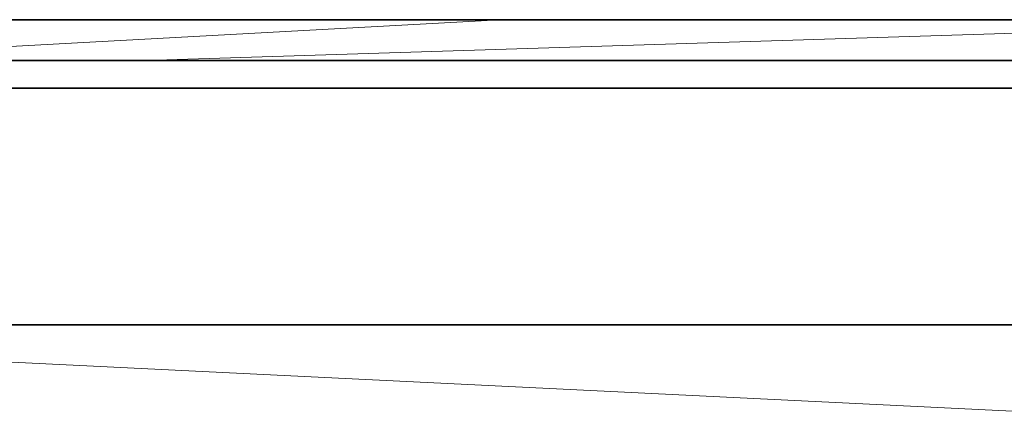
# Model space of a CAD drawing. Header units: inches. Extents: x 0 to 12.9, y 0 to 8.3.
# Tile 13 of 33: x 2.958 to 3.522, y 6.648 to 6.877. Entities that reach past the tile are written whole.
import ezdxf

# ---------------------------------------------------------------- set-up
doc = ezdxf.new("R2010")
doc.units = ezdxf.units.IN
doc.header["$MEASUREMENT"] = 0

# ---------------------------------------------------------------- blocks, each defined once
blk = doc.blocks.new('MODEL_0')
at = {"lineweight": 0}
for p, q in [((2.51478, 6.87689), (3.23248, 6.87689)), ((3.23248, 6.87689), (2.80711, 6.8536)), ((2.80711, 6.8536), (3.23248, 6.87689)), ((3.77883, 6.87689), (3.02969, 6.8536)), ((3.02969, 6.8536), (3.77883, 6.87689)), ((3.23248, 6.87689), (3.77883, 6.87689)), ((3.02969, 6.8536), (2.80711, 6.8536)), ((2.80711, 6.8536), (3.02969, 6.8536)), ((5.09645, 6.8536), (3.02969, 6.8536)), ((3.02969, 6.8536), (5.09645, 6.8536)), ((2.52686, 6.8376), (5.60648, 6.83773)), ((5.60648, 6.83773), (2.52686, 6.8376)), ((5.61082, 6.70209), (2.51478, 6.70209)), ((2.51478, 6.70209), (5.61082, 6.70209)), ((3.62194, 6.64789), (2.51478, 6.70209)), ((2.51478, 6.70209), (3.62194, 6.64789))]:
    blk.add_line(p, q, dxfattribs=at).dxf.unprotected_set("ltscale", 0)
at = {"lineweight": 35}
for p, q in [((3.23248, 6.87689), (2.51478, 6.87689)), ((3.23248, 6.87689), (3.77883, 6.87689)), ((3.02969, 6.8536), (2.80711, 6.8536)), ((5.09645, 6.8536), (3.02969, 6.8536)), ((5.60648, 6.83773), (2.52686, 6.8376)), ((2.51478, 6.70209), (5.61082, 6.70209))]:
    blk.add_line(p, q, dxfattribs=at)
blk = doc.blocks.new('Page 1')
blk.add_blockref('MODEL_0', (0, 0))

msp = doc.modelspace()

# ---------------------------------------------------------------- block references
msp.add_blockref('Page 1', (0, 0))

doc.saveas('drawing.dxf')
